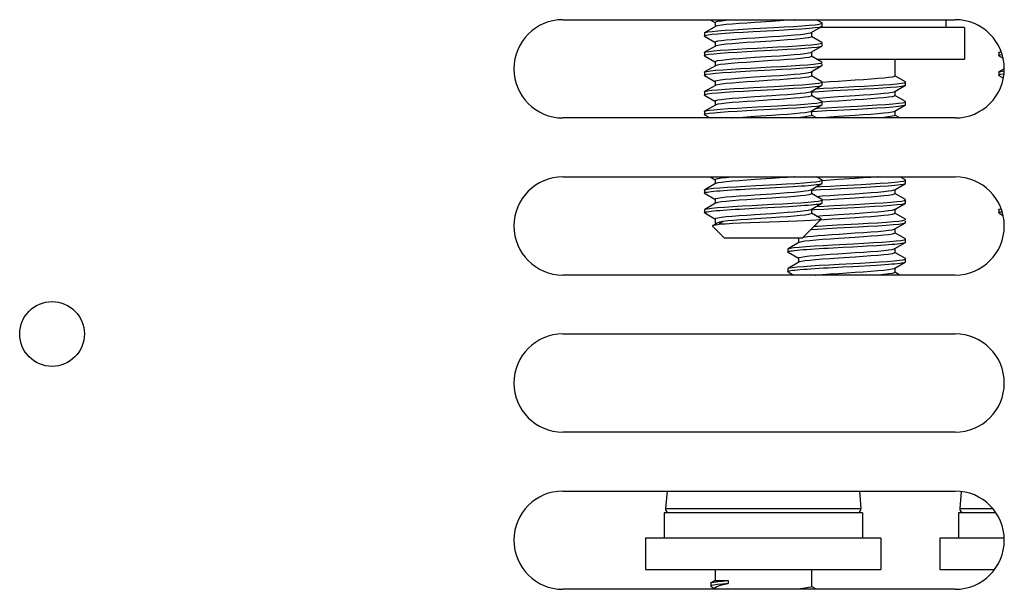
# Model space of a CAD drawing. Extents: x -4139 to -1089, y -1564 to 1941.
# Tile 90 of 160: x -4026 to -3976, y 1152 to 1181. Entities that reach past the tile are written whole.
import ezdxf

# ---------------------------------------------------------------- set-up
doc = ezdxf.new("R2010")
doc.units = 0
doc.header["$LTSCALE"] = 23.1
for name, color, linetype in [('LDZHJ_SZCYZT_M6X14_3_1_AM_', 7, 'CONTINUOUS'), ('LDZHJ_SZCYZT_M6X16_3_1_AM_', 7, 'CONTINUOUS'), ('SE5M_RIGHT_P1_A_5_1_1_AM_0', 7, 'CONTINUOUS')]:
    doc.layers.add(name, color=color, linetype=linetype)

msp = doc.modelspace()

# ---------------------------------------------------------------- linework, layer by layer
at = {"layer": 'LDZHJ_SZCYZT_M6X14_3_1_AM_', "color": 7}
for p, q in [((-3993.093, 1156.517), (-3993.17, 1155.635)), ((-3983.285, 1156.517), (-3983.208, 1155.635)), ((-3978.094, 1156.497), (-3978.17, 1155.635)), ((-3993.239, 1155.417), (-3993.239, 1154.117)), ((-3983.139, 1155.417), (-3993.239, 1155.417)), ((-3983.139, 1155.417), (-3983.139, 1154.117)), ((-3978.239, 1155.417), (-3978.239, 1154.117)), ((-3976.333, 1155.417), (-3978.239, 1155.417)), ((-3994.189, 1154.117), (-3994.189, 1152.517)), ((-3982.19, 1154.117), (-3994.188, 1154.117)), ((-3982.189, 1154.117), (-3982.189, 1152.517)), ((-3979.189, 1154.117), (-3979.189, 1152.517)), ((-3975.907, 1154.117), (-3979.188, 1154.117)), ((-3994.188, 1152.517), (-3982.19, 1152.517)), ((-3990.647, 1152.517), (-3990.647, 1151.963)), ((-3985.73, 1152.517), (-3985.73, 1151.654)), ((-3979.188, 1152.517), (-3976.405, 1152.517)), ((-3990.87, 1151.826), (-3990.87, 1151.676)), ((-3990.647, 1151.963), (-3990.856, 1151.843)), ((-3990.647, 1151.963), (-3989.975, 1151.963)), ((-3989.975, 1151.963), (-3989.975, 1151.813)), ((-3990.87, 1151.676), (-3990.857, 1151.66)), ((-3990.857, 1151.66), (-3990.647, 1151.537)), ((-3990.647, 1151.572), (-3990.647, 1151.517)), ((-3985.479, 1151.517), (-3985.73, 1151.663))]:
    msp.add_line(p, q, dxfattribs=at)
at = {"layer": 'LDZHJ_SZCYZT_M6X14_3_1_AM_', "color": 2}
for p, q in [((-3993.17, 1155.635), (-3983.208, 1155.635)), ((-3978.17, 1155.635), (-3976.499, 1155.635))]:
    msp.add_line(p, q, dxfattribs=at)
at = {"layer": 'LDZHJ_SZCYZT_M6X14_3_1_AM_', "color": 7}
for points in [[(-3990.87, 1151.826), (-3990.87, 1151.829), (-3990.856, 1151.843)], [(-3990.856, 1151.843), (-3990.824, 1151.856), (-3990.702, 1151.883)], [(-3989.975, 1151.813), (-3990.271, 1151.786), (-3990.517, 1151.759), (-3990.704, 1151.733)], [(-3990.702, 1151.883), (-3990.509, 1151.91), (-3990.263, 1151.937), (-3989.975, 1151.963)], [(-3990.647, 1151.572), (-3990.635, 1151.604), (-3990.561, 1151.656), (-3990.424, 1151.709), (-3990.227, 1151.761), (-3989.975, 1151.813)], [(-3990.704, 1151.733), (-3990.822, 1151.706), (-3990.869, 1151.68), (-3990.87, 1151.676)], [(-3985.73, 1151.655), (-3985.767, 1151.627), (-3985.876, 1151.6), (-3986.054, 1151.572), (-3986.298, 1151.545), (-3986.594, 1151.517)]]:
    msp.add_lwpolyline(points, dxfattribs=at)
for centre, start, end in [((-3992.971, 1155.617), 175, 238.3333), ((-3983.407, 1155.617), 301.6667, 5), ((-3977.971, 1155.617), 175, 238.3333)]:
    msp.add_arc(centre, 0.2, start, end, dxfattribs=at)
at = {"layer": 'LDZHJ_SZCYZT_M6X16_3_1_AM_', "color": 7}
for p, q in [((-3990.9, 1180.517), (-3990.651, 1180.373)), ((-3990.647, 1180.38), (-3990.647, 1180.155)), ((-3985.201, 1180.357), (-3985.478, 1180.517)), ((-3978.884, 1180.517), (-3978.884, 1180.117)), ((-3990.632, 1180.173), (-3991.176, 1179.857)), ((-3991.176, 1179.857), (-3991.151, 1179.868)), ((-3985.745, 1179.862), (-3985.201, 1180.178)), ((-3985.73, 1179.88), (-3985.73, 1179.655)), ((-3977.934, 1180.117), (-3985.306, 1180.117)), ((-3985.201, 1180.178), (-3985.189, 1180.192)), ((-3985.189, 1180.192), (-3985.189, 1180.342)), ((-3977.934, 1180.117), (-3977.934, 1178.517)), ((-3991.189, 1179.842), (-3991.176, 1179.857)), ((-3991.189, 1179.842), (-3991.189, 1179.692)), ((-3991.176, 1179.678), (-3990.651, 1179.373)), ((-3990.647, 1179.38), (-3990.647, 1179.155)), ((-3985.202, 1179.357), (-3985.73, 1179.664)), ((-3990.632, 1179.173), (-3991.176, 1178.857)), ((-3991.176, 1178.857), (-3991.117, 1178.877)), ((-3985.746, 1178.862), (-3985.202, 1179.178)), ((-3985.73, 1178.88), (-3985.73, 1178.655)), ((-3985.284, 1179.152), (-3985.202, 1179.178)), ((-3985.189, 1179.342), (-3985.202, 1179.357)), ((-3985.202, 1179.178), (-3985.189, 1179.192)), ((-3985.189, 1179.192), (-3985.189, 1179.342)), ((-3976.176, 1178.857), (-3976.117, 1178.877)), ((-3976.117, 1178.877), (-3976.06, 1178.887)), ((-3991.189, 1178.842), (-3991.189, 1178.692)), ((-3991.176, 1178.678), (-3991.189, 1178.692)), ((-3991.176, 1178.678), (-3990.651, 1178.373)), ((-3990.647, 1178.38), (-3990.647, 1178.173)), ((-3985.202, 1178.357), (-3985.73, 1178.664)), ((-3985.478, 1178.517), (-3977.934, 1178.517)), ((-3985.189, 1178.342), (-3985.202, 1178.357)), ((-3981.475, 1178.517), (-3981.475, 1177.655)), ((-3976.189, 1178.842), (-3976.189, 1178.692)), ((-3976.176, 1178.678), (-3976.189, 1178.692)), ((-3976.176, 1178.678), (-3975.962, 1178.554)), ((-3991.189, 1177.842), (-3991.176, 1177.857)), ((-3990.632, 1178.173), (-3991.176, 1177.857)), ((-3985.746, 1177.862), (-3985.202, 1178.178)), ((-3985.73, 1177.88), (-3985.73, 1177.655)), ((-3985.72, 1177.877), (-3985.72, 1177.813)), ((-3985.244, 1178.162), (-3985.202, 1178.178)), ((-3985.202, 1178.178), (-3985.189, 1178.192)), ((-3985.189, 1178.192), (-3985.189, 1178.261)), ((-3976.189, 1177.842), (-3976.176, 1177.857)), ((-3975.903, 1178.015), (-3976.176, 1177.857)), ((-3991.189, 1177.842), (-3991.189, 1177.692)), ((-3991.176, 1177.678), (-3991.189, 1177.692)), ((-3991.176, 1177.678), (-3990.651, 1177.373)), ((-3990.647, 1177.38), (-3990.647, 1177.155)), ((-3985.202, 1177.357), (-3985.73, 1177.664)), ((-3980.946, 1177.357), (-3981.475, 1177.664)), ((-3980.934, 1177.342), (-3980.946, 1177.357)), ((-3976.189, 1177.842), (-3976.189, 1177.692)), ((-3976.176, 1177.678), (-3976.189, 1177.692)), ((-3976.176, 1177.678), (-3975.949, 1177.546)), ((-3976.072, 1177.737), (-3975.918, 1177.76)), ((-3991.189, 1176.842), (-3991.176, 1176.857)), ((-3990.632, 1177.173), (-3991.176, 1176.857)), ((-3991.176, 1176.857), (-3991.153, 1176.867)), ((-3985.746, 1176.862), (-3985.202, 1177.178)), ((-3985.73, 1176.88), (-3985.73, 1176.655)), ((-3985.5, 1177.005), (-3985.123, 1177.027)), ((-3985.202, 1177.178), (-3985.189, 1177.192)), ((-3985.189, 1177.192), (-3985.189, 1177.342)), ((-3985.172, 1177.321), (-3985.187, 1177.32)), ((-3985.123, 1177.027), (-3984.62, 1177.056)), ((-3981.49, 1176.862), (-3980.946, 1177.178)), ((-3981.475, 1176.88), (-3981.475, 1176.655)), ((-3980.994, 1177.16), (-3980.946, 1177.178)), ((-3980.934, 1177.192), (-3980.934, 1177.342)), ((-3991.189, 1176.842), (-3991.189, 1176.692)), ((-3991.176, 1176.678), (-3990.651, 1176.373)), ((-3990.647, 1176.38), (-3990.647, 1176.155)), ((-3985.202, 1176.357), (-3985.73, 1176.664)), ((-3985.728, 1176.84), (-3985.59, 1176.849)), ((-3985.484, 1176.521), (-3985.168, 1176.546)), ((-3985.189, 1176.342), (-3985.202, 1176.357)), ((-3980.946, 1176.357), (-3981.475, 1176.664)), ((-3990.632, 1176.173), (-3991.176, 1175.857)), ((-3991.176, 1175.857), (-3991.116, 1175.877)), ((-3985.746, 1175.862), (-3985.202, 1176.178)), ((-3985.73, 1175.88), (-3985.73, 1175.655)), ((-3985.5, 1176.005), (-3985.438, 1176.009)), ((-3985.288, 1176.151), (-3985.202, 1176.178)), ((-3985.202, 1176.178), (-3985.189, 1176.192)), ((-3985.189, 1176.192), (-3985.189, 1176.342)), ((-3985.164, 1176.322), (-3985.187, 1176.32)), ((-3981.49, 1175.862), (-3980.946, 1176.178)), ((-3981.475, 1175.88), (-3981.475, 1175.655)), ((-3980.946, 1176.178), (-3980.934, 1176.192)), ((-3980.934, 1176.192), (-3980.934, 1176.342)), ((-3991.189, 1175.842), (-3991.189, 1175.692)), ((-3991.176, 1175.678), (-3991.189, 1175.692)), ((-3991.176, 1175.678), (-3990.899, 1175.517)), ((-3985.478, 1175.517), (-3985.73, 1175.664)), ((-3985.484, 1175.521), (-3985.171, 1175.546)), ((-3981.223, 1175.517), (-3981.475, 1175.664)), ((-3990.898, 1172.517), (-3990.647, 1172.372)), ((-3990.647, 1172.381), (-3990.647, 1172.155)), ((-3985.201, 1172.357), (-3985.478, 1172.517)), ((-3985.189, 1172.193), (-3985.189, 1172.343)), ((-3980.946, 1172.357), (-3981.223, 1172.517)), ((-3980.934, 1172.342), (-3980.946, 1172.357)), ((-3980.934, 1172.192), (-3980.934, 1172.342)), ((-3991.187, 1171.843), (-3991.187, 1171.691)), ((-3990.632, 1172.173), (-3991.174, 1171.858)), ((-3991.174, 1171.857), (-3991.121, 1171.876)), ((-3987.879, 1171.958), (-3986.668, 1172.027)), ((-3985.746, 1171.862), (-3985.203, 1172.177)), ((-3985.73, 1171.88), (-3985.73, 1171.655)), ((-3985.5, 1172.004), (-3985.27, 1172.019)), ((-3985.163, 1172.322), (-3985.187, 1172.32)), ((-3981.491, 1171.862), (-3980.946, 1172.178)), ((-3981.475, 1171.88), (-3981.475, 1171.655)), ((-3981.033, 1172.151), (-3980.947, 1172.178)), ((-3980.947, 1172.178), (-3980.934, 1172.192)), ((-3991.176, 1171.678), (-3990.651, 1171.374)), ((-3990.647, 1171.38), (-3990.647, 1171.173)), ((-3985.202, 1171.357), (-3985.73, 1171.664)), ((-3985.484, 1171.521), (-3985.17, 1171.546)), ((-3985.189, 1171.343), (-3985.202, 1171.357)), ((-3985.189, 1171.194), (-3985.189, 1171.343)), ((-3980.946, 1171.357), (-3981.475, 1171.664)), ((-3980.934, 1171.342), (-3980.946, 1171.357)), ((-3980.934, 1171.192), (-3980.934, 1171.342)), ((-3991.187, 1170.842), (-3991.174, 1170.857)), ((-3991.187, 1170.843), (-3991.187, 1170.691)), ((-3990.632, 1171.173), (-3991.174, 1170.858)), ((-3991.174, 1170.857), (-3991.157, 1170.865)), ((-3989.391, 1170.877), (-3988.657, 1170.917)), ((-3988.657, 1170.917), (-3986.909, 1171.012)), ((-3985.746, 1170.862), (-3985.203, 1171.178)), ((-3985.73, 1170.881), (-3985.73, 1170.655)), ((-3985.728, 1170.84), (-3985.575, 1170.85)), ((-3985.501, 1171.005), (-3985.105, 1171.028)), ((-3985.163, 1171.322), (-3985.187, 1171.32)), ((-3985.105, 1171.028), (-3984.597, 1171.057)), ((-3981.49, 1170.862), (-3980.946, 1171.178)), ((-3981.475, 1170.88), (-3981.475, 1170.655)), ((-3980.989, 1171.162), (-3980.946, 1171.178)), ((-3980.946, 1171.178), (-3980.934, 1171.192)), ((-3976.187, 1170.842), (-3976.174, 1170.857)), ((-3976.187, 1170.843), (-3976.187, 1170.691)), ((-3976.174, 1170.857), (-3976.157, 1170.865)), ((-3976.157, 1170.865), (-3976.061, 1170.887)), ((-3991.175, 1170.677), (-3990.651, 1170.373)), ((-3990.647, 1170.38), (-3990.647, 1170.097)), ((-3985.24, 1170.379), (-3985.73, 1170.664)), ((-3985.719, 1169.887), (-3985.236, 1170.37)), ((-3985.484, 1170.521), (-3985.16, 1170.547)), ((-3985.063, 1170.329), (-3985.295, 1170.311)), ((-3985.236, 1170.37), (-3985.24, 1170.379)), ((-3980.946, 1170.357), (-3981.475, 1170.664)), ((-3976.175, 1170.677), (-3975.962, 1170.554)), ((-3990.189, 1169.417), (-3990.766, 1169.994)), ((-3990.588, 1170.132), (-3990.752, 1170.036)), ((-3990.247, 1170.247), (-3990.444, 1170.111)), ((-3990.444, 1170.111), (-3990.343, 1170.118)), ((-3990.343, 1170.118), (-3990.231, 1170.125)), ((-3990.231, 1170.125), (-3990.108, 1170.132)), ((-3986.189, 1169.417), (-3985.73, 1169.876)), ((-3985.721, 1169.885), (-3985.731, 1169.876)), ((-3985.731, 1169.876), (-3985.73, 1169.876)), ((-3981.49, 1169.862), (-3980.946, 1170.178)), ((-3981.475, 1169.88), (-3981.475, 1169.655)), ((-3980.946, 1170.178), (-3980.934, 1170.192)), ((-3980.934, 1170.192), (-3980.934, 1170.261)), ((-3990.189, 1169.417), (-3986.189, 1169.417)), ((-3986.471, 1169.417), (-3986.396, 1169.374)), ((-3986.392, 1169.38), (-3986.367, 1169.402)), ((-3986.392, 1169.38), (-3986.392, 1169.155)), ((-3986.367, 1169.402), (-3986.317, 1169.417)), ((-3986.157, 1169.449), (-3986.137, 1169.453)), ((-3980.946, 1169.357), (-3981.475, 1169.664)), ((-3980.934, 1169.343), (-3980.946, 1169.357)), ((-3980.934, 1169.193), (-3980.934, 1169.343)), ((-3986.932, 1168.842), (-3986.919, 1168.857)), ((-3986.932, 1168.843), (-3986.932, 1168.692)), ((-3986.377, 1169.173), (-3986.919, 1168.858)), ((-3983.628, 1168.958), (-3983.128, 1168.985)), ((-3981.49, 1168.863), (-3980.947, 1169.178)), ((-3981.475, 1168.88), (-3981.475, 1168.655)), ((-3986.92, 1168.678), (-3986.392, 1168.372)), ((-3986.392, 1168.381), (-3986.392, 1168.155)), ((-3980.946, 1168.357), (-3981.475, 1168.664)), ((-3980.934, 1168.193), (-3980.934, 1168.343)), ((-3986.932, 1167.843), (-3986.932, 1167.691)), ((-3986.377, 1168.173), (-3986.919, 1167.858)), ((-3986.919, 1167.857), (-3986.866, 1167.876)), ((-3983.624, 1167.958), (-3982.413, 1168.027)), ((-3981.491, 1167.862), (-3980.948, 1168.177)), ((-3981.475, 1167.88), (-3981.475, 1167.655)), ((-3986.92, 1167.678), (-3986.643, 1167.517)), ((-3981.223, 1167.517), (-3981.475, 1167.664))]:
    msp.add_line(p, q, dxfattribs=at)
at = {"layer": 'LDZHJ_SZCYZT_M6X16_3_1_AM_', "color": 2}
msp.add_line((-3986.46, 1169.417), (-3986.391, 1169.378), dxfattribs=at)
at = {"layer": 'LDZHJ_SZCYZT_M6X16_3_1_AM_', "color": 7}
for points in [[(-3990.647, 1180.38), (-3990.61, 1180.407), (-3990.5, 1180.435), (-3990.32, 1180.463), (-3990.076, 1180.49), (-3989.783, 1180.517)], [(-3988.616, 1180.377), (-3989.03, 1180.349), (-3989.419, 1180.322), (-3989.771, 1180.294), (-3990.074, 1180.266), (-3990.32, 1180.238), (-3990.501, 1180.21), (-3990.611, 1180.182), (-3990.632, 1180.173)], [(-3986.595, 1180.517), (-3986.612, 1180.516), (-3986.964, 1180.488), (-3987.352, 1180.46), (-3987.764, 1180.433), (-3988.616, 1180.377)], [(-3991.151, 1179.868), (-3991.02, 1179.896), (-3990.801, 1179.924), (-3990.5, 1179.952), (-3990.127, 1179.98), (-3989.694, 1180.009), (-3989.214, 1180.037), (-3988.702, 1180.065)], [(-3991.02, 1179.746), (-3990.801, 1179.774), (-3990.5, 1179.802), (-3990.127, 1179.831), (-3989.694, 1179.859), (-3989.214, 1179.887), (-3988.702, 1179.915)], [(-3988.702, 1180.065), (-3987.644, 1180.121), (-3987.13, 1180.15), (-3986.649, 1180.178), (-3986.217, 1180.206), (-3985.847, 1180.235), (-3985.551, 1180.263), (-3985.34, 1180.292)], [(-3988.702, 1179.915), (-3987.644, 1179.971), (-3987.13, 1180), (-3986.649, 1180.028), (-3986.217, 1180.056), (-3985.847, 1180.085), (-3985.551, 1180.113), (-3985.34, 1180.142), (-3985.218, 1180.17), (-3985.201, 1180.178)], [(-3987.76, 1179.658), (-3987.344, 1179.686), (-3986.955, 1179.713), (-3986.603, 1179.741), (-3986.298, 1179.769), (-3986.053, 1179.797), (-3985.876, 1179.825), (-3985.768, 1179.852), (-3985.745, 1179.862)], [(-3985.34, 1180.292), (-3985.218, 1180.32), (-3985.189, 1180.342)], [(-3985.189, 1180.342), (-3985.191, 1180.349), (-3985.201, 1180.357)], [(-3991.189, 1179.692), (-3991.151, 1179.718), (-3991.02, 1179.746)], [(-3991.176, 1179.678), (-3991.188, 1179.689), (-3991.189, 1179.692)], [(-3990.647, 1179.38), (-3990.611, 1179.407), (-3990.503, 1179.435), (-3990.325, 1179.462), (-3990.081, 1179.49), (-3989.779, 1179.518), (-3989.426, 1179.546), (-3989.036, 1179.574), (-3988.619, 1179.602), (-3987.76, 1179.658)], [(-3988.618, 1179.377), (-3989.033, 1179.349), (-3989.423, 1179.321), (-3989.775, 1179.293), (-3990.08, 1179.265), (-3990.325, 1179.237), (-3990.501, 1179.21), (-3990.61, 1179.183), (-3990.632, 1179.173)], [(-3985.73, 1179.655), (-3985.767, 1179.627), (-3985.877, 1179.6), (-3986.057, 1179.572), (-3986.303, 1179.544), (-3986.608, 1179.516), (-3986.959, 1179.488), (-3987.348, 1179.461), (-3987.762, 1179.433), (-3988.618, 1179.377)], [(-3991.189, 1178.692), (-3991.186, 1178.699), (-3991.117, 1178.727), (-3990.956, 1178.755), (-3990.707, 1178.784), (-3990.378, 1178.812), (-3989.981, 1178.84), (-3989.526, 1178.869), (-3989.028, 1178.897), (-3988.506, 1178.925), (-3987.448, 1178.982)], [(-3991.117, 1178.877), (-3990.956, 1178.905), (-3990.707, 1178.934), (-3990.378, 1178.962), (-3989.981, 1178.99), (-3989.526, 1179.019), (-3989.028, 1179.047), (-3988.506, 1179.075), (-3987.448, 1179.132)], [(-3987.765, 1178.657), (-3987.353, 1178.685), (-3986.964, 1178.713), (-3986.613, 1178.74), (-3986.31, 1178.768), (-3986.064, 1178.796), (-3985.883, 1178.823), (-3985.77, 1178.851), (-3985.746, 1178.862)], [(-3987.448, 1179.132), (-3986.946, 1179.16), (-3986.481, 1179.189), (-3986.07, 1179.217), (-3985.727, 1179.245), (-3985.462, 1179.274), (-3985.284, 1179.302)], [(-3987.448, 1178.982), (-3986.946, 1179.01), (-3986.481, 1179.039), (-3986.07, 1179.067), (-3985.727, 1179.095), (-3985.462, 1179.124), (-3985.284, 1179.152)], [(-3985.284, 1179.302), (-3985.197, 1179.33), (-3985.189, 1179.342)], [(-3991.189, 1178.842), (-3991.186, 1178.849), (-3991.176, 1178.857)], [(-3990.647, 1178.38), (-3990.609, 1178.408), (-3990.497, 1178.436), (-3990.316, 1178.463), (-3990.07, 1178.491), (-3989.766, 1178.519), (-3989.415, 1178.547), (-3989.027, 1178.574), (-3988.614, 1178.602), (-3987.765, 1178.657)], [(-3988.636, 1178.376), (-3989.068, 1178.347), (-3989.471, 1178.318), (-3989.83, 1178.289), (-3990.132, 1178.26), (-3990.371, 1178.231), (-3990.541, 1178.202), (-3990.632, 1178.173)], [(-3985.73, 1178.655), (-3985.766, 1178.628), (-3985.875, 1178.6), (-3986.054, 1178.572), (-3986.298, 1178.545), (-3986.599, 1178.517), (-3986.95, 1178.489), (-3987.341, 1178.461), (-3987.758, 1178.433), (-3988.636, 1178.376)], [(-3976.189, 1178.842), (-3976.186, 1178.849), (-3976.176, 1178.857)], [(-3976.189, 1178.692), (-3976.186, 1178.699), (-3976.117, 1178.727), (-3976.013, 1178.745)], [(-3991.176, 1177.857), (-3991.072, 1177.887), (-3990.879, 1177.915), (-3990.602, 1177.944), (-3990.249, 1177.972), (-3989.828, 1178), (-3989.354, 1178.029), (-3988.844, 1178.057)], [(-3991.072, 1177.737), (-3990.879, 1177.765), (-3990.602, 1177.794), (-3990.249, 1177.822), (-3989.828, 1177.85), (-3989.354, 1177.879), (-3988.844, 1177.907)], [(-3988.844, 1178.057), (-3987.779, 1178.114), (-3987.259, 1178.142), (-3986.768, 1178.171), (-3986.324, 1178.199), (-3985.938, 1178.227), (-3985.624, 1178.255), (-3985.39, 1178.284)], [(-3988.844, 1177.907), (-3987.779, 1177.964), (-3987.259, 1177.992), (-3986.768, 1178.021), (-3986.324, 1178.049), (-3985.938, 1178.077), (-3985.624, 1178.106), (-3985.39, 1178.134), (-3985.244, 1178.162)], [(-3987.762, 1177.657), (-3987.347, 1177.685), (-3986.959, 1177.713), (-3986.608, 1177.741), (-3986.304, 1177.769), (-3986.057, 1177.797), (-3985.876, 1177.825), (-3985.766, 1177.852), (-3985.746, 1177.862)], [(-3985.39, 1178.284), (-3985.244, 1178.312), (-3985.189, 1178.342)], [(-3976.176, 1177.857), (-3976.072, 1177.887), (-3975.907, 1177.911)], [(-3991.189, 1177.692), (-3991.173, 1177.708), (-3991.072, 1177.737)], [(-3990.647, 1177.38), (-3990.632, 1177.398), (-3990.541, 1177.427), (-3990.371, 1177.456), (-3990.132, 1177.485), (-3989.829, 1177.513), (-3989.47, 1177.542), (-3989.068, 1177.572), (-3988.636, 1177.601), (-3987.762, 1177.657)], [(-3988.618, 1177.377), (-3989.033, 1177.349), (-3989.424, 1177.321), (-3989.775, 1177.293), (-3990.078, 1177.266), (-3990.322, 1177.238), (-3990.501, 1177.21), (-3990.61, 1177.183), (-3990.632, 1177.173)], [(-3985.73, 1177.655), (-3985.768, 1177.627), (-3985.878, 1177.599), (-3986.058, 1177.572), (-3986.302, 1177.544), (-3986.603, 1177.517), (-3986.952, 1177.489), (-3987.34, 1177.461), (-3987.756, 1177.433), (-3988.618, 1177.377)], [(-3985.189, 1177.342), (-3985.191, 1177.348), (-3985.202, 1177.357)], [(-3984.364, 1177.377), (-3984.781, 1177.349), (-3985.172, 1177.321)], [(-3981.475, 1177.655), (-3981.511, 1177.628), (-3981.62, 1177.6), (-3981.799, 1177.572), (-3982.043, 1177.545), (-3982.345, 1177.517), (-3982.696, 1177.489), (-3983.085, 1177.461), (-3983.502, 1177.433), (-3984.364, 1177.377)], [(-3976.189, 1177.692), (-3976.173, 1177.708), (-3976.072, 1177.737)], [(-3991.153, 1176.867), (-3991.024, 1176.895), (-3990.805, 1176.924), (-3990.503, 1176.952), (-3990.127, 1176.98), (-3989.69, 1177.009), (-3989.205, 1177.037), (-3988.689, 1177.066)], [(-3991.024, 1176.745), (-3990.805, 1176.774), (-3990.503, 1176.802), (-3990.127, 1176.83), (-3989.69, 1176.859), (-3989.205, 1176.887), (-3988.689, 1176.916)], [(-3988.689, 1177.066), (-3987.63, 1177.122), (-3987.12, 1177.15), (-3986.643, 1177.178), (-3986.213, 1177.207), (-3985.845, 1177.235), (-3985.551, 1177.263), (-3985.34, 1177.292)], [(-3988.689, 1176.916), (-3987.63, 1176.972), (-3987.12, 1177), (-3986.643, 1177.028), (-3986.214, 1177.057), (-3985.845, 1177.085), (-3985.551, 1177.113), (-3985.34, 1177.142), (-3985.218, 1177.17), (-3985.202, 1177.178)], [(-3987.758, 1176.658), (-3987.341, 1176.686), (-3986.95, 1176.714), (-3986.598, 1176.742), (-3986.298, 1176.769), (-3986.056, 1176.797), (-3985.878, 1176.824), (-3985.769, 1176.852), (-3985.746, 1176.862)], [(-3985.59, 1176.849), (-3985.123, 1176.877), (-3984.62, 1176.906)], [(-3985.34, 1177.292), (-3985.218, 1177.32), (-3985.189, 1177.342)], [(-3984.62, 1177.056), (-3983.564, 1177.112), (-3983.043, 1177.14), (-3982.55, 1177.169), (-3982.1, 1177.197), (-3981.708, 1177.225), (-3981.387, 1177.254), (-3981.146, 1177.282)], [(-3984.62, 1176.906), (-3983.564, 1176.962), (-3983.043, 1176.99), (-3982.55, 1177.019), (-3982.1, 1177.047), (-3981.708, 1177.075), (-3981.387, 1177.104), (-3981.146, 1177.132), (-3980.994, 1177.16)], [(-3983.504, 1176.658), (-3983.088, 1176.686), (-3982.698, 1176.713), (-3982.347, 1176.741), (-3982.046, 1176.769), (-3981.802, 1176.797), (-3981.623, 1176.824), (-3981.513, 1176.852), (-3981.49, 1176.862)], [(-3981.146, 1177.282), (-3980.994, 1177.31), (-3980.934, 1177.339), (-3980.934, 1177.342)], [(-3980.946, 1177.178), (-3980.935, 1177.189), (-3980.934, 1177.192)], [(-3991.189, 1176.692), (-3991.153, 1176.717), (-3991.024, 1176.745)], [(-3991.176, 1176.678), (-3991.188, 1176.689), (-3991.189, 1176.692)], [(-3990.647, 1176.38), (-3990.612, 1176.407), (-3990.503, 1176.434), (-3990.325, 1176.462), (-3990.081, 1176.49), (-3989.778, 1176.518), (-3989.427, 1176.546), (-3989.037, 1176.574), (-3988.62, 1176.602), (-3987.758, 1176.658)], [(-3988.616, 1176.377), (-3989.03, 1176.349), (-3989.418, 1176.322), (-3989.77, 1176.294), (-3990.074, 1176.266), (-3990.32, 1176.238), (-3990.501, 1176.21), (-3990.611, 1176.182), (-3990.632, 1176.173)], [(-3985.73, 1176.655), (-3985.769, 1176.627), (-3985.881, 1176.599), (-3986.063, 1176.571), (-3986.309, 1176.543), (-3986.613, 1176.516), (-3986.964, 1176.488), (-3987.351, 1176.46), (-3987.764, 1176.433), (-3988.616, 1176.377)], [(-3985.168, 1176.546), (-3984.78, 1176.574), (-3984.364, 1176.602), (-3983.504, 1176.658)], [(-3984.361, 1176.377), (-3984.775, 1176.349), (-3985.164, 1176.322)], [(-3981.475, 1176.655), (-3981.514, 1176.627), (-3981.626, 1176.599), (-3981.807, 1176.571), (-3982.054, 1176.544), (-3982.357, 1176.516), (-3982.708, 1176.488), (-3983.096, 1176.46), (-3983.509, 1176.433), (-3984.361, 1176.377)], [(-3980.934, 1176.342), (-3980.936, 1176.349), (-3980.946, 1176.357)], [(-3991.189, 1175.692), (-3991.186, 1175.699), (-3991.116, 1175.727), (-3990.954, 1175.756), (-3990.704, 1175.784), (-3990.375, 1175.812), (-3989.978, 1175.841), (-3989.525, 1175.869), (-3989.031, 1175.897), (-3988.51, 1175.925), (-3987.457, 1175.982)], [(-3991.189, 1175.842), (-3991.186, 1175.849), (-3991.176, 1175.857)], [(-3991.116, 1175.877), (-3990.954, 1175.906), (-3990.704, 1175.934), (-3990.375, 1175.962), (-3989.978, 1175.991), (-3989.525, 1176.019), (-3989.031, 1176.047), (-3988.51, 1176.075), (-3987.457, 1176.131)], [(-3987.76, 1175.658), (-3987.345, 1175.685), (-3986.956, 1175.713), (-3986.605, 1175.741), (-3986.301, 1175.769), (-3986.056, 1175.797), (-3985.879, 1175.824), (-3985.769, 1175.851), (-3985.746, 1175.862)], [(-3987.457, 1176.131), (-3986.957, 1176.16), (-3986.494, 1176.188), (-3986.084, 1176.216), (-3985.739, 1176.244), (-3985.471, 1176.273), (-3985.288, 1176.301)], [(-3987.457, 1175.982), (-3986.957, 1176.01), (-3986.494, 1176.038), (-3986.084, 1176.066), (-3985.739, 1176.094), (-3985.471, 1176.123), (-3985.288, 1176.151)], [(-3985.728, 1175.84), (-3985.438, 1175.859), (-3984.959, 1175.887), (-3984.447, 1175.915)], [(-3985.438, 1176.009), (-3984.959, 1176.037), (-3984.447, 1176.065)], [(-3985.288, 1176.301), (-3985.199, 1176.33), (-3985.189, 1176.342)], [(-3984.447, 1176.065), (-3983.389, 1176.121), (-3982.875, 1176.15), (-3982.394, 1176.178), (-3981.961, 1176.206), (-3981.592, 1176.235), (-3981.296, 1176.263), (-3981.084, 1176.292)], [(-3984.447, 1175.915), (-3983.389, 1175.971), (-3982.875, 1176), (-3982.394, 1176.028), (-3981.962, 1176.056), (-3981.592, 1176.085), (-3981.296, 1176.113), (-3981.084, 1176.142), (-3980.963, 1176.17), (-3980.946, 1176.178)], [(-3983.504, 1175.658), (-3983.089, 1175.686), (-3982.699, 1175.713), (-3982.348, 1175.741), (-3982.043, 1175.769), (-3981.798, 1175.797), (-3981.621, 1175.825), (-3981.513, 1175.852), (-3981.49, 1175.862)], [(-3981.084, 1176.292), (-3980.963, 1176.32), (-3980.934, 1176.342)], [(-3989.783, 1175.517), (-3989.777, 1175.518), (-3989.425, 1175.546), (-3989.035, 1175.574), (-3988.619, 1175.602), (-3987.76, 1175.658)], [(-3985.73, 1175.655), (-3985.767, 1175.627), (-3985.877, 1175.6), (-3986.055, 1175.572), (-3986.298, 1175.545), (-3986.594, 1175.517)], [(-3985.171, 1175.546), (-3984.781, 1175.574), (-3984.364, 1175.602), (-3983.504, 1175.658)], [(-3981.475, 1175.655), (-3981.512, 1175.627), (-3981.622, 1175.6), (-3981.802, 1175.572), (-3982.048, 1175.544), (-3982.34, 1175.517)], [(-3990.647, 1172.38), (-3990.612, 1172.407), (-3990.504, 1172.434), (-3990.327, 1172.462), (-3990.084, 1172.49), (-3989.784, 1172.517)], [(-3988.617, 1172.377), (-3989.032, 1172.349), (-3989.422, 1172.321), (-3989.774, 1172.293), (-3990.079, 1172.265), (-3990.325, 1172.237), (-3990.501, 1172.21), (-3990.61, 1172.183), (-3990.632, 1172.173)], [(-3986.595, 1172.517), (-3986.61, 1172.516), (-3986.961, 1172.488), (-3987.349, 1172.46), (-3987.763, 1172.433), (-3988.617, 1172.377)], [(-3985.315, 1172.296), (-3985.209, 1172.324), (-3985.189, 1172.343)], [(-3985.189, 1172.343), (-3985.195, 1172.353), (-3985.201, 1172.357)], [(-3984.361, 1172.377), (-3984.775, 1172.349), (-3985.163, 1172.322)], [(-3982.34, 1172.517), (-3982.358, 1172.516), (-3982.709, 1172.488), (-3983.096, 1172.46), (-3983.509, 1172.433), (-3984.361, 1172.377)], [(-3981.033, 1172.301), (-3980.943, 1172.33), (-3980.934, 1172.342)], [(-3991.188, 1171.692), (-3991.182, 1171.702), (-3991.155, 1171.715), (-3991.107, 1171.729), (-3991.038, 1171.743), (-3990.947, 1171.757), (-3990.837, 1171.771), (-3990.706, 1171.784), (-3990.558, 1171.797), (-3990.392, 1171.81), (-3990.211, 1171.824), (-3990.017, 1171.838), (-3989.81, 1171.851), (-3989.593, 1171.865), (-3989.367, 1171.879), (-3989.132, 1171.892), (-3988.89, 1171.905)], [(-3991.187, 1171.842), (-3991.185, 1171.848), (-3991.174, 1171.857)], [(-3991.121, 1171.876), (-3990.965, 1171.904), (-3990.719, 1171.932), (-3990.398, 1171.96), (-3990.012, 1171.988), (-3989.572, 1172.016), (-3989.089, 1172.044), (-3988.573, 1172.072), (-3987.512, 1172.128)], [(-3988.89, 1171.905), (-3988.39, 1171.931), (-3987.879, 1171.958)], [(-3987.76, 1171.658), (-3987.345, 1171.685), (-3986.955, 1171.713), (-3986.603, 1171.741), (-3986.298, 1171.769), (-3986.053, 1171.797), (-3985.876, 1171.825), (-3985.768, 1171.852), (-3985.746, 1171.862)], [(-3987.512, 1172.128), (-3987.005, 1172.157), (-3986.538, 1172.185), (-3986.125, 1172.213), (-3985.778, 1172.241), (-3985.506, 1172.269), (-3985.315, 1172.296)], [(-3986.668, 1172.027), (-3986.455, 1172.04), (-3986.255, 1172.053), (-3986.069, 1172.067), (-3985.9, 1172.081), (-3985.746, 1172.094), (-3985.61, 1172.108), (-3985.491, 1172.121), (-3985.391, 1172.134), (-3985.31, 1172.147), (-3985.249, 1172.16), (-3985.209, 1172.174), (-3985.204, 1172.177)], [(-3985.723, 1171.841), (-3985.27, 1171.869), (-3984.775, 1171.897), (-3984.255, 1171.925), (-3983.202, 1171.982)], [(-3985.27, 1172.019), (-3984.775, 1172.047), (-3984.255, 1172.075), (-3983.202, 1172.131)], [(-3985.204, 1172.177), (-3985.192, 1172.188), (-3985.19, 1172.192)], [(-3983.505, 1171.658), (-3983.09, 1171.685), (-3982.701, 1171.713), (-3982.35, 1171.741), (-3982.046, 1171.769), (-3981.801, 1171.797), (-3981.624, 1171.824), (-3981.514, 1171.851), (-3981.491, 1171.862)], [(-3983.202, 1172.131), (-3982.702, 1172.16), (-3982.239, 1172.188), (-3981.829, 1172.216), (-3981.484, 1172.244), (-3981.216, 1172.273), (-3981.033, 1172.301)], [(-3983.202, 1171.982), (-3982.702, 1172.01), (-3982.239, 1172.038), (-3981.829, 1172.066), (-3981.484, 1172.094), (-3981.216, 1172.123), (-3981.033, 1172.151)], [(-3991.176, 1171.679), (-3991.187, 1171.689), (-3991.188, 1171.692)], [(-3990.647, 1171.38), (-3990.609, 1171.408), (-3990.497, 1171.436), (-3990.316, 1171.463), (-3990.071, 1171.491), (-3989.768, 1171.519), (-3989.417, 1171.546), (-3989.029, 1171.574), (-3988.615, 1171.602), (-3987.76, 1171.658)], [(-3988.616, 1171.377), (-3989.03, 1171.349), (-3989.418, 1171.322), (-3989.769, 1171.294), (-3990.072, 1171.266), (-3990.318, 1171.238), (-3990.499, 1171.211), (-3990.61, 1171.183), (-3990.632, 1171.173)], [(-3985.73, 1171.655), (-3985.766, 1171.628), (-3985.874, 1171.6), (-3986.051, 1171.573), (-3986.294, 1171.545), (-3986.596, 1171.517), (-3986.949, 1171.489), (-3987.34, 1171.461), (-3987.758, 1171.433), (-3988.616, 1171.377)], [(-3985.374, 1171.286), (-3985.237, 1171.314), (-3985.189, 1171.343)], [(-3985.17, 1171.546), (-3984.78, 1171.574), (-3984.364, 1171.602), (-3983.505, 1171.658)], [(-3984.359, 1171.377), (-3984.773, 1171.349), (-3985.163, 1171.322)], [(-3981.475, 1171.655), (-3981.512, 1171.627), (-3981.622, 1171.6), (-3981.8, 1171.572), (-3982.043, 1171.545), (-3982.345, 1171.517), (-3982.697, 1171.489), (-3983.087, 1171.461), (-3983.503, 1171.433), (-3984.359, 1171.377)], [(-3981.137, 1171.283), (-3980.989, 1171.312), (-3980.934, 1171.342)], [(-3991.187, 1170.691), (-3991.183, 1170.7), (-3991.158, 1170.714), (-3991.112, 1170.728), (-3991.044, 1170.742), (-3990.956, 1170.756), (-3990.847, 1170.769), (-3990.719, 1170.782), (-3990.573, 1170.795), (-3990.411, 1170.809), (-3990.232, 1170.823), (-3990.041, 1170.837), (-3989.836, 1170.851), (-3989.619, 1170.864), (-3989.391, 1170.877)], [(-3991.157, 1170.865), (-3991.036, 1170.893), (-3990.824, 1170.922), (-3990.528, 1170.95), (-3990.16, 1170.978), (-3989.736, 1171.006), (-3989.266, 1171.034), (-3988.763, 1171.062), (-3988.242, 1171.089), (-3987.713, 1171.118), (-3987.198, 1171.146), (-3986.713, 1171.174), (-3986.274, 1171.202), (-3985.898, 1171.231), (-3985.596, 1171.259), (-3985.374, 1171.286)], [(-3988.616, 1170.602), (-3987.761, 1170.658), (-3987.347, 1170.685), (-3986.959, 1170.713), (-3986.607, 1170.741), (-3986.304, 1170.769), (-3986.058, 1170.797), (-3985.877, 1170.825), (-3985.766, 1170.852), (-3985.746, 1170.861)], [(-3986.909, 1171.012), (-3986.684, 1171.025), (-3986.471, 1171.039), (-3986.27, 1171.053), (-3986.082, 1171.067), (-3985.909, 1171.081), (-3985.752, 1171.094), (-3985.612, 1171.107), (-3985.491, 1171.12), (-3985.389, 1171.133), (-3985.307, 1171.147), (-3985.247, 1171.161), (-3985.208, 1171.175), (-3985.204, 1171.177)], [(-3985.575, 1170.85), (-3985.105, 1170.878), (-3984.597, 1170.907)], [(-3985.204, 1171.177), (-3985.191, 1171.189), (-3985.19, 1171.193)], [(-3984.597, 1171.057), (-3983.535, 1171.113), (-3983.015, 1171.142), (-3982.524, 1171.17), (-3982.078, 1171.198), (-3981.691, 1171.227), (-3981.374, 1171.255), (-3981.137, 1171.283)], [(-3984.597, 1170.907), (-3983.535, 1170.963), (-3983.015, 1170.992), (-3982.524, 1171.02), (-3982.078, 1171.048), (-3981.691, 1171.077), (-3981.374, 1171.105), (-3981.137, 1171.133), (-3980.989, 1171.162)], [(-3983.507, 1170.657), (-3983.092, 1170.685), (-3982.704, 1170.713), (-3982.353, 1170.741), (-3982.049, 1170.769), (-3981.802, 1170.797), (-3981.621, 1170.825), (-3981.511, 1170.852), (-3981.49, 1170.862)], [(-3991.176, 1170.678), (-3991.186, 1170.686), (-3991.187, 1170.691)], [(-3990.647, 1170.38), (-3990.61, 1170.407), (-3990.499, 1170.435), (-3990.318, 1170.463), (-3990.072, 1170.491), (-3989.769, 1170.519), (-3989.418, 1170.546), (-3989.03, 1170.574), (-3988.616, 1170.602)], [(-3988.593, 1170.379), (-3988.987, 1170.352), (-3989.359, 1170.326), (-3989.699, 1170.3), (-3989.998, 1170.273), (-3990.247, 1170.247)], [(-3985.73, 1170.655), (-3985.768, 1170.627), (-3985.879, 1170.599), (-3986.06, 1170.572), (-3986.305, 1170.544), (-3986.607, 1170.516), (-3986.959, 1170.488), (-3987.349, 1170.46), (-3987.763, 1170.433), (-3988.593, 1170.379)], [(-3987.377, 1170.241), (-3986.912, 1170.258), (-3986.48, 1170.276), (-3986.088, 1170.294), (-3985.758, 1170.312), (-3985.506, 1170.329), (-3985.333, 1170.347), (-3985.246, 1170.365), (-3985.236, 1170.37)], [(-3985.16, 1170.547), (-3984.772, 1170.574), (-3984.359, 1170.602), (-3983.507, 1170.657)], [(-3984.323, 1170.38), (-3984.702, 1170.354), (-3985.063, 1170.329)], [(-3981.475, 1170.655), (-3981.511, 1170.628), (-3981.619, 1170.6), (-3981.798, 1170.573), (-3982.042, 1170.545), (-3982.344, 1170.517), (-3982.695, 1170.489), (-3983.085, 1170.461), (-3983.502, 1170.433), (-3984.323, 1170.38)], [(-3981.072, 1170.294), (-3980.958, 1170.322), (-3980.934, 1170.342)], [(-3980.934, 1170.342), (-3980.937, 1170.35), (-3980.946, 1170.357)], [(-3976.187, 1170.691), (-3976.183, 1170.7), (-3976.158, 1170.714), (-3976.112, 1170.728), (-3976.044, 1170.742), (-3976.014, 1170.747)], [(-3976.176, 1170.678), (-3976.186, 1170.686), (-3976.187, 1170.691)], [(-3990.766, 1169.994), (-3990.768, 1170.023), (-3990.752, 1170.036)], [(-3990.752, 1170.036), (-3990.714, 1170.052), (-3990.606, 1170.082), (-3990.444, 1170.111)], [(-3990.247, 1170.247), (-3990.42, 1170.201), (-3990.546, 1170.154), (-3990.588, 1170.132)], [(-3990.108, 1170.132), (-3989.745, 1170.15), (-3989.326, 1170.168), (-3988.863, 1170.186), (-3988.371, 1170.205), (-3987.377, 1170.241)], [(-3985.769, 1169.837), (-3985.418, 1169.86), (-3984.933, 1169.888), (-3984.417, 1169.917), (-3983.349, 1169.974)], [(-3985.609, 1169.998), (-3985.418, 1170.01), (-3984.933, 1170.038), (-3984.417, 1170.067), (-3983.349, 1170.124)], [(-3984.321, 1169.605), (-3983.504, 1169.658), (-3983.088, 1169.686), (-3982.698, 1169.713), (-3982.347, 1169.741), (-3982.045, 1169.769), (-3981.801, 1169.797), (-3981.623, 1169.824), (-3981.513, 1169.852), (-3981.49, 1169.862)], [(-3983.349, 1170.124), (-3982.835, 1170.152), (-3982.357, 1170.18), (-3981.928, 1170.209), (-3981.565, 1170.237), (-3981.276, 1170.266), (-3981.072, 1170.294)], [(-3983.349, 1169.974), (-3982.835, 1170.002), (-3982.357, 1170.03), (-3981.928, 1170.059), (-3981.565, 1170.087), (-3981.276, 1170.116), (-3981.072, 1170.144), (-3980.958, 1170.172), (-3980.946, 1170.178)], [(-3984.361, 1169.377), (-3984.775, 1169.349), (-3985.164, 1169.322), (-3985.515, 1169.294), (-3985.819, 1169.266), (-3986.065, 1169.238), (-3986.246, 1169.21), (-3986.356, 1169.182), (-3986.377, 1169.173)], [(-3986.137, 1169.453), (-3985.937, 1169.478), (-3985.687, 1169.503), (-3985.392, 1169.529), (-3985.06, 1169.554), (-3984.7, 1169.579), (-3984.321, 1169.605)], [(-3984.642, 1169.054), (-3983.582, 1169.111), (-3983.062, 1169.139), (-3982.571, 1169.167), (-3982.127, 1169.195), (-3981.738, 1169.223), (-3981.416, 1169.251), (-3981.171, 1169.279), (-3981.009, 1169.307), (-3980.937, 1169.335), (-3980.934, 1169.343)], [(-3981.475, 1169.655), (-3981.512, 1169.627), (-3981.621, 1169.6), (-3981.801, 1169.572), (-3982.045, 1169.544), (-3982.347, 1169.517), (-3982.697, 1169.489), (-3983.086, 1169.461), (-3983.502, 1169.433), (-3984.361, 1169.377)], [(-3986.932, 1168.693), (-3986.927, 1168.702), (-3986.902, 1168.715), (-3986.855, 1168.728), (-3986.787, 1168.742), (-3986.699, 1168.755), (-3986.591, 1168.769), (-3986.464, 1168.783), (-3986.317, 1168.796), (-3986.153, 1168.81), (-3985.973, 1168.823), (-3985.777, 1168.837), (-3985.568, 1168.85), (-3985.347, 1168.864), (-3985.117, 1168.878), (-3984.878, 1168.892), (-3984.634, 1168.905)], [(-3986.919, 1168.857), (-3986.818, 1168.886), (-3986.629, 1168.915), (-3986.355, 1168.943), (-3986.01, 1168.97), (-3985.603, 1168.998), (-3985.143, 1169.026), (-3984.642, 1169.054)], [(-3984.634, 1168.905), (-3984.133, 1168.932), (-3983.628, 1168.958)], [(-3984.365, 1168.602), (-3983.503, 1168.658), (-3983.087, 1168.686), (-3982.698, 1168.713), (-3982.348, 1168.741), (-3982.047, 1168.769), (-3981.804, 1168.796), (-3981.625, 1168.824), (-3981.514, 1168.851), (-3981.49, 1168.862)], [(-3983.128, 1168.985), (-3982.886, 1168.999), (-3982.423, 1169.027)], [(-3982.423, 1169.027), (-3982.206, 1169.04), (-3982.003, 1169.054), (-3981.813, 1169.067), (-3981.64, 1169.081), (-3981.485, 1169.094), (-3981.347, 1169.108), (-3981.228, 1169.122), (-3981.129, 1169.135), (-3981.049, 1169.149), (-3980.99, 1169.162), (-3980.952, 1169.175), (-3980.946, 1169.178)], [(-3980.946, 1169.178), (-3980.935, 1169.188), (-3980.934, 1169.192)], [(-3986.92, 1168.678), (-3986.931, 1168.689), (-3986.932, 1168.693)], [(-3986.392, 1168.38), (-3986.357, 1168.407), (-3986.249, 1168.434), (-3986.072, 1168.462), (-3985.829, 1168.49), (-3985.527, 1168.518), (-3985.174, 1168.546), (-3984.783, 1168.574), (-3984.365, 1168.602)], [(-3984.362, 1168.377), (-3984.777, 1168.349), (-3985.167, 1168.321), (-3985.519, 1168.293), (-3985.824, 1168.265), (-3986.07, 1168.237), (-3986.246, 1168.21), (-3986.355, 1168.183), (-3986.377, 1168.173)], [(-3981.475, 1168.655), (-3981.514, 1168.627), (-3981.625, 1168.599), (-3981.806, 1168.571), (-3982.052, 1168.544), (-3982.354, 1168.516), (-3982.706, 1168.488), (-3983.094, 1168.46), (-3983.508, 1168.433), (-3984.362, 1168.377)], [(-3981.06, 1168.296), (-3980.954, 1168.324), (-3980.934, 1168.343)], [(-3980.934, 1168.343), (-3980.94, 1168.353), (-3980.946, 1168.357)], [(-3986.933, 1167.692), (-3986.927, 1167.702), (-3986.9, 1167.715), (-3986.852, 1167.729), (-3986.782, 1167.743), (-3986.692, 1167.757), (-3986.582, 1167.771), (-3986.451, 1167.784), (-3986.303, 1167.797), (-3986.137, 1167.81), (-3985.956, 1167.824), (-3985.762, 1167.838), (-3985.555, 1167.851), (-3985.338, 1167.865), (-3985.112, 1167.879), (-3984.877, 1167.892), (-3984.635, 1167.905)], [(-3986.932, 1167.842), (-3986.93, 1167.848), (-3986.919, 1167.857)], [(-3986.866, 1167.876), (-3986.71, 1167.904), (-3986.464, 1167.932), (-3986.143, 1167.96), (-3985.757, 1167.988), (-3985.317, 1168.016), (-3984.833, 1168.044), (-3984.318, 1168.072), (-3983.257, 1168.128)], [(-3984.635, 1167.905), (-3984.135, 1167.931), (-3983.624, 1167.958)], [(-3983.505, 1167.658), (-3983.09, 1167.685), (-3982.7, 1167.713), (-3982.348, 1167.741), (-3982.043, 1167.769), (-3981.798, 1167.797), (-3981.621, 1167.825), (-3981.513, 1167.852), (-3981.491, 1167.862)], [(-3983.257, 1168.128), (-3982.75, 1168.157), (-3982.283, 1168.185), (-3981.87, 1168.213), (-3981.523, 1168.241), (-3981.251, 1168.269), (-3981.06, 1168.296)], [(-3982.413, 1168.027), (-3982.199, 1168.04), (-3981.999, 1168.053), (-3981.814, 1168.067), (-3981.645, 1168.081), (-3981.491, 1168.094), (-3981.355, 1168.108), (-3981.236, 1168.121), (-3981.135, 1168.134), (-3981.054, 1168.147), (-3980.994, 1168.16), (-3980.954, 1168.174), (-3980.948, 1168.177)], [(-3980.948, 1168.177), (-3980.936, 1168.188), (-3980.935, 1168.192)], [(-3986.921, 1167.679), (-3986.932, 1167.689), (-3986.933, 1167.692)], [(-3985.528, 1167.517), (-3985.513, 1167.519), (-3985.162, 1167.546), (-3984.774, 1167.574), (-3984.36, 1167.602), (-3983.505, 1167.658)], [(-3981.475, 1167.655), (-3981.511, 1167.628), (-3981.619, 1167.6), (-3981.796, 1167.573), (-3982.039, 1167.545), (-3982.339, 1167.517)]]:
    msp.add_lwpolyline(points, dxfattribs=at)
at = {"layer": 'SE5M_RIGHT_P1_A_5_1_1_AM_0', "color": 7}
for p, q in [((-3998.403, 1180.517), (-3978.403, 1180.517)), ((-3978.403, 1175.517), (-3998.403, 1175.517)), ((-3998.403, 1172.517), (-3978.403, 1172.517)), ((-3978.403, 1167.517), (-3998.403, 1167.517)), ((-3998.403, 1164.517), (-3978.403, 1164.517)), ((-3978.403, 1159.517), (-3998.403, 1159.517)), ((-3998.403, 1156.517), (-3978.403, 1156.517)), ((-3978.403, 1151.517), (-3998.403, 1151.517))]:
    msp.add_line(p, q, dxfattribs=at)
msp.add_circle((-4024.439, 1164.517), 1.65, dxfattribs=at)
for centre, start, end in [((-3998.403, 1178.017), 90, 270), ((-3978.403, 1178.017), 270, 90), ((-3998.403, 1170.017), 90, 270), ((-3978.403, 1170.017), 270, 90), ((-3998.403, 1162.017), 90, 270), ((-3978.403, 1162.017), 270, 90), ((-3998.403, 1154.017), 90, 270), ((-3978.403, 1154.017), 270, 90)]:
    msp.add_arc(centre, 2.5, start, end, dxfattribs=at)

doc.saveas('drawing.dxf')
